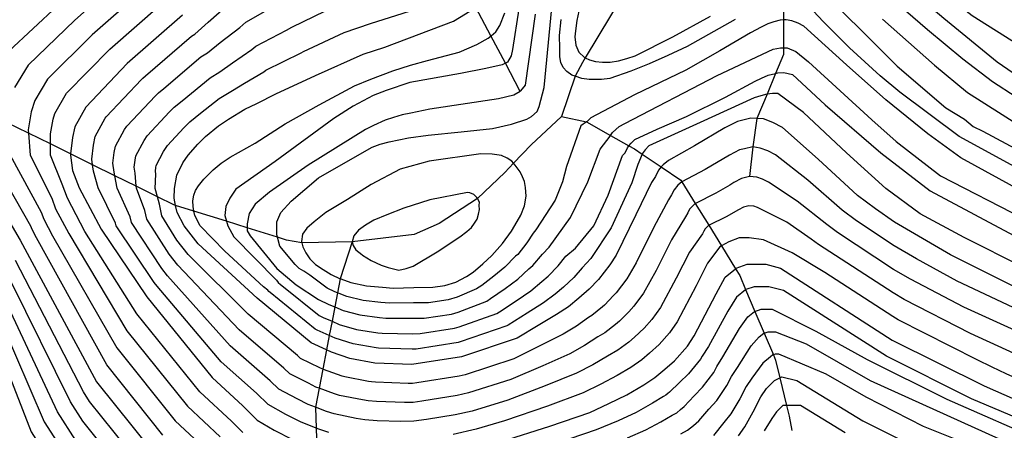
# Model space of a CAD drawing. Header units: metres. Extents: x -53000 to -50572, y -90750 to -89873.
# Tile 22 of 27: x -52424 to -52290, y -90161 to -90105. Entities that reach past the tile are written whole.
import ezdxf

# ---------------------------------------------------------------- set-up
doc = ezdxf.new("R2010")
doc.units = ezdxf.units.M
for name, color, linetype in [('7101000', 7, 'Continuous'), ('7102000', 7, 'Continuous'), ('7521000', 7, 'Continuous')]:
    doc.layers.add(name, color=color, linetype=linetype)
picture_1 = doc.add_image_def('image1.tif', size_in_pixel=(4000, 3000))

msp = doc.modelspace()

# ---------------------------------------------------------------- linework, layer by layer
at = {"layer": '7101000'}
for points in [[(-52286.12, -90110.12, 110), (-52294.83, -90104.62, 110), (-52297.87, -90102.2, 110), (-52301.43, -90099.36, 110), (-52302.56, -90098.32, 110), (-52304.11, -90096.6, 110)], [(-52288.5, -90125.4, 100), (-52296.56, -90120.99, 100), (-52304.62, -90115.01, 100), (-52307.29, -90112.79, 100), (-52311.47, -90108.96, 100), (-52315.01, -90105.42, 100), (-52317.82, -90102.42, 100)], [(-52402.09, -90104.54, 80), (-52409.59, -90111.1, 80), (-52415.22, -90117.02, 80), (-52416.71, -90119.69, 80), (-52417, -90121.17, 80), (-52417.28, -90123.38, 80), (-52417.3, -90123.54, 80), (-52417, -90125.61, 80), (-52416.11, -90127.98, 80), (-52413.15, -90133.61, 80), (-52406.92, -90142.79, 80), (-52398.03, -90153.74, 80), (-52393.88, -90157.59, 80), (-52391.93, -90159.52, 80), (-52389.62, -90160.88, 80), (-52387.12, -90162.14, 80)], [(-52337.41, -90125.59, 90), (-52337.84, -90126.43, 90), (-52338.36, -90127.27, 90), (-52340.5, -90131.64, 90), (-52343.15, -90137.12, 90), (-52344.01, -90138.43, 90), (-52345.59, -90140.41, 90), (-52346.82, -90141.73, 90), (-52348.24, -90142.97, 90), (-52349.66, -90144.13, 90), (-52351.26, -90145.19, 90), (-52353.77, -90146.66, 90), (-52356.64, -90148.42, 90), (-52364.2, -90150.94, 90), (-52370.93, -90151.99, 90), (-52375.97, -90151.78, 90), (-52379.33, -90151.15, 90), (-52381.85, -90150.31, 90), (-52382.52, -90150, 90), (-52384.59, -90149.05, 90), (-52391.94, -90142.96, 90), (-52399.93, -90135.61, 90), (-52401.84, -90133.14, 90), (-52402.81, -90131.35, 90), (-52403.02, -90130.36, 90), (-52403.23, -90129.37, 90), (-52403.18, -90128.09, 90), (-52402.87, -90126.26, 90), (-52402.02, -90124.58, 90), (-52401.32, -90123.55, 90), (-52400, -90122.04, 90), (-52398.94, -90120.99, 90), (-52397.17, -90119.56, 90), (-52395.83, -90118.68, 90), (-52393.6, -90117.31, 90), (-52391.99, -90116.52, 90), (-52389.39, -90115.23, 90), (-52384.01, -90112.73, 90), (-52377.55, -90109.83, 90), (-52374.61, -90108.88, 90), (-52365.25, -90105.37, 90), (-52362.23, -90103.51, 90)], [(-52327.01, -90105.11, 100), (-52333.54, -90108.79, 100), (-52336.14, -90110.03, 100), (-52338.69, -90111.14, 100), (-52341.17, -90112.12, 100), (-52344.04, -90113.12, 100), (-52345.17, -90113.29, 100), (-52346.82, -90113.28, 100), (-52347.84, -90113.13, 100), (-52348.75, -90112.83, 100), (-52349.2, -90112.68, 100), (-52349.85, -90112.2, 100), (-52350.39, -90111.65, 100), (-52350.68, -90110.96, 100), (-52350.84, -90110.21, 100), (-52350.84, -90109, 100), (-52350.86, -90107.29, 100), (-52350.65, -90105.13, 100)], [(-52287.6, -90142.14, 90), (-52297.76, -90137.09, 90), (-52301.56, -90134.87, 90), (-52305.36, -90132.66, 90), (-52307.96, -90130.85, 90), (-52310.38, -90129.04, 90), (-52315.72, -90124.07, 90), (-52320.58, -90119.8, 90), (-52321.87, -90119.12, 90), (-52323.16, -90118.63, 90), (-52324.04, -90118.57, 90), (-52324.89, -90118.52, 90), (-52326.7, -90118.96, 90), (-52328.4, -90119.85, 90), (-52332.51, -90122.29, 90), (-52336.08, -90124.26, 90), (-52336.79, -90124.84, 90), (-52337.05, -90125.15, 90), (-52337.41, -90125.59, 90)], [(-52368.55, -90124.34, 100), (-52372.5, -90125.45, 100), (-52376.44, -90127.52, 100), (-52379.65, -90129.57, 100), (-52382.59, -90131.33, 100), (-52384.19, -90132.58, 100), (-52385.17, -90133.44, 100), (-52385.78, -90134.28, 100), (-52385.93, -90135.29, 100), (-52385.88, -90135.47, 100), (-52385.72, -90136.01, 100), (-52385.33, -90136.81, 100), (-52384.76, -90137.61, 100), (-52384.01, -90138.4, 100), (-52382.99, -90139.09, 100), (-52381.88, -90139.77, 100), (-52380.64, -90140.33, 100), (-52380.59, -90140.35, 100), (-52379.21, -90140.84, 100), (-52377.1, -90141.31, 100), (-52374.91, -90141.49, 100), (-52373.45, -90141.61, 100), (-52370.64, -90141.5, 100), (-52368.09, -90141.48, 100), (-52366.46, -90141.24, 100), (-52364.93, -90140.81, 100), (-52363.5, -90140.02, 100), (-52362.61, -90139.44, 100), (-52361.28, -90138.29, 100), (-52360.04, -90137.15, 100), (-52358.63, -90135.54, 100), (-52357.41, -90133.85, 100), (-52356.63, -90132.55, 100), (-52356.11, -90131.7, 100), (-52355.61, -90130.41, 100), (-52355.38, -90129.12, 100), (-52355.5, -90127.94, 100), (-52355.62, -90127.13, 100), (-52355.91, -90126.5, 100), (-52356.21, -90125.79, 100), (-52356.87, -90124.9, 100), (-52357.1, -90124.65, 100), (-52357.34, -90124.38, 100), (-52357.99, -90123.95, 100), (-52358.73, -90123.61, 100), (-52360.01, -90123.39, 100), (-52361.56, -90123.36, 100), (-52368.55, -90124.34, 100)], [(-52430.94, -90123.54, 70), (-52424.12, -90135.09, 70), (-52413.74, -90154.34, 70), (-52406.4, -90163.52, 70)], [(-52329.6, -90142.36, 80), (-52328.35, -90140.12, 80), (-52326.97, -90138.96, 80), (-52326.85, -90138.87, 80), (-52325.36, -90138.37, 80), (-52322.86, -90138.37, 80), (-52320.86, -90138.87, 80), (-52305.68, -90148.65, 80), (-52293.2, -90154.88, 80), (-52271.74, -90164.35, 80)], [(-52358.73, -90162.44, 80), (-52352.16, -90160.35, 80), (-52346.76, -90158.49, 80), (-52344.16, -90157.29, 80), (-52341.74, -90156.1, 80), (-52339.42, -90154.73, 80), (-52337.9, -90153.76, 80), (-52336.57, -90152.61, 80), (-52335.24, -90151.46, 80), (-52333.49, -90149.48, 80), (-52332.59, -90148.09, 80), (-52329.6, -90142.36, 80)], [(-52427.38, -90148.97, 60), (-52422.63, -90161.11, 60), (-52418.48, -90167.63, 60), (-52414.33, -90172.66, 60), (-52409.59, -90177.14, 60), (-52402.48, -90182.17, 60), (-52392.69, -90189.28, 60), (-52388.25, -90191.65, 60), (-52384.21, -90192.51, 60), (-52384.1, -90192.54, 60), (-52381.43, -90192.83, 60), (-52377.58, -90192.24, 60), (-52373.42, -90191.35, 60), (-52366.9, -90189.28, 60), (-52358.01, -90186.62, 60), (-52350.89, -90184.84, 60)], [(-52326.56, -90161.68, 70), (-52325.69, -90160.46, 70), (-52324.57, -90158.41, 70), (-52323.54, -90156.36, 70), (-52322.76, -90155.23, 70), (-52321.65, -90154.13, 70), (-52320.93, -90153.78, 70), (-52320.65, -90153.63, 70), (-52318.65, -90154.13, 70), (-52309.67, -90159.62, 70), (-52301.68, -90163.61, 70)]]:
    msp.add_polyline3d(points, dxfattribs=at)
at = {"layer": '7102000'}
for points in [[(-52289.15, -90069.32, 108), (-52293.7, -90070.82, 108), (-52298.63, -90072.41, 108), (-52301.99, -90073.68, 108), (-52304.48, -90074.66, 108), (-52306.77, -90075.69, 108), (-52308.87, -90076.79, 108), (-52310.28, -90077.73, 108), (-52311.07, -90078.46, 108), (-52311.73, -90079.24, 108), (-52312.38, -90080.09, 108), (-52313.08, -90081.32, 108), (-52313.48, -90082.16, 108), (-52313.86, -90083.44, 108), (-52314.07, -90084.4, 108), (-52314.07, -90084.94, 108), (-52314.06, -90085.8, 108), (-52314.07, -90086.81, 108), (-52313.65, -90088.15, 108), (-52312.33, -90091.16, 108), (-52305.87, -90098.82, 108), (-52298.65, -90104.92, 108), (-52291.42, -90110.85, 108), (-52285.16, -90115.18, 108)], [(-52410.8, -90099.98, 74), (-52416.71, -90105.23, 74), (-52423.05, -90111.34, 74), (-52424.89, -90114.36, 74)], [(-52316.85, -90099.62, 102), (-52304.99, -90111.47, 102), (-52298.39, -90117.12, 102), (-52295.87, -90118.64, 102), (-52294.68, -90119.67, 102), (-52293.35, -90120.31, 102), (-52284.68, -90124.96, 102)], [(-52407.89, -90101.5, 76), (-52414.33, -90107.19, 76), (-52420.44, -90113.23, 76), (-52422.16, -90116.13, 76), (-52422.64, -90117.67, 76), (-52423.05, -90120.1, 76), (-52423.01, -90120.57, 76), (-52422.75, -90123.54, 76), (-52419.85, -90129.4, 76), (-52419.32, -90130.82, 76), (-52417.54, -90134.2, 76), (-52409.65, -90147.41, 76), (-52401.38, -90157.65, 76), (-52396.97, -90161.79, 76)], [(-52425.66, -90109.44, 72), (-52419.08, -90103.28, 72)], [(-52393.87, -90161.23, 78), (-52395.43, -90159.69, 78), (-52399.71, -90155.7, 78), (-52408.29, -90145.1, 78), (-52415.34, -90133.9, 78), (-52417.71, -90129.4, 78), (-52418.43, -90127.5, 78), (-52420.03, -90123.54, 78), (-52420.03, -90122.03, 78), (-52420.03, -90120.63, 78), (-52419.67, -90118.68, 78), (-52419.43, -90117.91, 78), (-52417.83, -90115.13, 78), (-52411.96, -90109.14, 78), (-52404.99, -90103.02, 78)], [(-52382.18, -90161.19, 82), (-52383.57, -90160.74, 82), (-52383.94, -90160.6, 82), (-52386.07, -90159.78, 82), (-52388.06, -90158.76, 82), (-52390.46, -90157.42, 82), (-52392.02, -90155.88, 82), (-52396.81, -90151.59, 82), (-52405.52, -90141.35, 82), (-52405.91, -90140.86, 82), (-52411.08, -90133.16, 82), (-52411.17, -90132.76, 82), (-52413.53, -90128, 82), (-52414.18, -90125.74, 82), (-52414.3, -90124.85, 82), (-52414.41, -90124.08, 82), (-52414.18, -90122.19, 82), (-52413.94, -90121, 82), (-52412.58, -90118.53, 82), (-52412.44, -90118.33, 82), (-52407.67, -90113.29, 82), (-52407.46, -90113.08, 82), (-52407.11, -90112.79, 82), (-52400.84, -90107.37, 82), (-52400.39, -90107.1, 82), (-52398.58, -90105.49, 82), (-52395.95, -90103.18, 82)], [(-52321.53, -90123.52, 88), (-52322.57, -90122.97, 88), (-52323.6, -90122.58, 88), (-52324.62, -90122.42, 88), (-52325.72, -90122.67, 88), (-52326.43, -90122.84, 88), (-52327.79, -90123.55, 88), (-52331.08, -90125.51, 88), (-52334.24, -90127.18, 88), (-52334.81, -90127.64, 88), (-52335.3, -90128.25, 88), (-52335.64, -90128.92, 88), (-52336.06, -90129.59, 88), (-52338.07, -90133.33, 88), (-52340.44, -90138.17, 88), (-52341.73, -90140.36, 88), (-52343.17, -90142.22, 88), (-52343.52, -90142.62, 88), (-52344.77, -90143.91, 88), (-52345.04, -90144.14, 88), (-52346.48, -90145.33, 88), (-52346.94, -90145.6, 88), (-52348.56, -90146.76, 88), (-52350.36, -90147.85, 88), (-52353.44, -90149.4, 88), (-52357.06, -90151.22, 88), (-52363.7, -90153.39, 88), (-52364.48, -90153.57, 88), (-52370.26, -90154.48, 88), (-52370.84, -90154.55, 88), (-52371.42, -90154.56, 88), (-52375.86, -90154.39, 88), (-52376.42, -90154.34, 88), (-52376.8, -90154.28, 88), (-52380.04, -90153.66, 88), (-52380.39, -90153.54, 88), (-52382.91, -90152.67, 88), (-52383.02, -90152.62, 88), (-52383.41, -90152.42, 88), (-52386.06, -90151.14, 88), (-52386.45, -90150.76, 88), (-52393.16, -90145.12, 88), (-52401.33, -90137.05, 88), (-52402.86, -90135.07, 88), (-52404.88, -90131.8, 88), (-52405.22, -90130.22, 88), (-52405.48, -90129.19, 88), (-52405.77, -90128.07, 88), (-52405.7, -90126.13, 88), (-52405.76, -90125.71, 88), (-52405.7, -90125.24, 88), (-52405.64, -90124.94, 88), (-52404.66, -90123.07, 88), (-52404.1, -90122.25, 88), (-52401.92, -90119.85, 88), (-52401.07, -90119.02, 88), (-52399.65, -90117.86, 88), (-52397.08, -90115.85, 88), (-52395.3, -90114.76, 88), (-52393.64, -90113.76, 88), (-52391.03, -90112.22, 88), (-52390.74, -90111.99, 88), (-52385.98, -90109.64, 88), (-52385.62, -90109.45, 88), (-52380.1, -90106.88, 88), (-52376.52, -90105.65, 88), (-52366.79, -90102.61, 88)], [(-52285.64, -90117.75, 106), (-52292.06, -90113.58, 106), (-52296.08, -90110.53, 106), (-52300.89, -90106.52, 106), (-52305.87, -90102.19, 106)], [(-52331.25, -90133.89, 84), (-52331.45, -90134.23, 84), (-52333.21, -90136.72, 84), (-52335.02, -90140.26, 84), (-52337.16, -90144.23, 84), (-52338.33, -90145.85, 84), (-52339.38, -90147.04, 84), (-52340.67, -90148.26, 84), (-52341.47, -90148.95, 84), (-52342.95, -90150.03, 84), (-52344.34, -90150.85, 84), (-52346.36, -90152.03, 84), (-52348.56, -90153.17, 84), (-52352.8, -90154.88, 84), (-52357.9, -90156.83, 84), (-52362.71, -90158.29, 84), (-52365.04, -90158.83, 84), (-52368.92, -90159.46, 84), (-52370.66, -90159.69, 84), (-52372.41, -90159.71, 84), (-52375.63, -90159.62, 84), (-52377.32, -90159.47, 84), (-52378.47, -90159.3, 84), (-52381.47, -90158.68, 84), (-52382.51, -90158.34, 84), (-52384.02, -90157.78, 84), (-52385.01, -90157.41, 84), (-52386.51, -90156.65, 84), (-52388.99, -90155.33, 84), (-52390.16, -90154.17, 84), (-52395.59, -90149.43, 84), (-52404.13, -90139.92, 84), (-52404.89, -90138.93, 84), (-52409.01, -90132.7, 84), (-52409.18, -90131.91, 84), (-52410.94, -90128.02, 84), (-52411.26, -90126.34, 84), (-52411.35, -90125.87, 84), (-52411.53, -90124.62, 84), (-52411.35, -90123.2, 84), (-52411.17, -90122.31, 84), (-52409.94, -90120.05, 84), (-52409.66, -90119.63, 84), (-52405.76, -90115.48, 84), (-52405.33, -90115.06, 84), (-52404.62, -90114.48, 84), (-52399.59, -90110.2, 84), (-52398.69, -90109.65, 84), (-52396.94, -90108.25, 84), (-52394.31, -90106.19, 84), (-52393.46, -90105.5, 84), (-52389.92, -90103.46, 84)], [(-52332.39, -90130.1, 86), (-52332.42, -90130.13, 86), (-52332.82, -90130.45, 86), (-52333.19, -90130.9, 86), (-52333.44, -90131.4, 86), (-52333.76, -90131.91, 86), (-52335.64, -90135.03, 86), (-52337.73, -90139.21, 86), (-52339.45, -90142.29, 86), (-52340.75, -90144.04, 86), (-52341.45, -90144.83, 86), (-52342.72, -90146.08, 86), (-52343.26, -90146.54, 86), (-52344.71, -90147.68, 86), (-52345.64, -90148.22, 86), (-52347.46, -90149.39, 86), (-52349.46, -90150.51, 86), (-52353.12, -90152.14, 86), (-52357.48, -90154.03, 86), (-52363.21, -90155.84, 86), (-52364.76, -90156.2, 86), (-52369.59, -90156.97, 86), (-52370.75, -90157.12, 86), (-52371.91, -90157.14, 86), (-52375.74, -90157.01, 86), (-52376.87, -90156.91, 86), (-52377.64, -90156.79, 86), (-52380.76, -90156.17, 86), (-52381.45, -90155.94, 86), (-52383.52, -90155.2, 86), (-52383.96, -90155.04, 86), (-52384.96, -90154.53, 86), (-52387.52, -90153.23, 86), (-52388.3, -90152.47, 86), (-52394.38, -90147.27, 86), (-52402.73, -90138.48, 86), (-52403.87, -90137, 86), (-52406.94, -90132.25, 86), (-52407.2, -90131.06, 86), (-52408.35, -90128.05, 86), (-52408.38, -90127.76, 86), (-52408.53, -90126, 86), (-52408.64, -90125.17, 86), (-52408.53, -90124.22, 86), (-52408.41, -90123.63, 86), (-52407.3, -90121.56, 86), (-52406.88, -90120.94, 86), (-52403.84, -90117.66, 86), (-52403.2, -90117.04, 86), (-52402.14, -90116.17, 86), (-52398.33, -90113.03, 86), (-52397, -90112.21, 86), (-52395.29, -90111.01, 86), (-52392.67, -90109.21, 86), (-52392.1, -90108.75, 86), (-52387.95, -90106.55, 86), (-52387.23, -90106.16, 86), (-52382.64, -90103.93, 86)], [(-52383.79, -90147.31, 92), (-52384.04, -90147.19, 92), (-52390.15, -90142.18, 92), (-52390.36, -90142.05, 92), (-52390.51, -90141.89, 92), (-52391.08, -90141.43, 92), (-52396.35, -90136.59, 92), (-52399.67, -90133.13, 92), (-52400.42, -90131.72, 92), (-52400.53, -90131.14, 92), (-52400.64, -90130.5, 92), (-52400.66, -90129.73, 92), (-52400.55, -90129, 92), (-52400.3, -90128.35, 92), (-52399.91, -90127.7, 92), (-52399.16, -90126.8, 92), (-52397.93, -90125.56, 92), (-52396.82, -90124.65, 92), (-52395.62, -90123.83, 92), (-52392.22, -90121.92, 92), (-52388.12, -90119.29, 92), (-52383.51, -90116.73, 92), (-52378.73, -90114.12, 92), (-52376.48, -90113.21, 92), (-52373.51, -90112.09, 92), (-52371.13, -90111.31, 92), (-52368.78, -90110.67, 92), (-52364.5, -90109.54, 92), (-52362.09, -90108.51, 92), (-52360.54, -90107.65, 92), (-52360.17, -90107.35, 92), (-52359.5, -90106.79, 92), (-52358.99, -90105.93, 92), (-52358.3, -90104.21, 92)], [(-52356.4, -90103.69, 94), (-52357.26, -90109.2, 94), (-52357.44, -90110.06, 94), (-52357.95, -90110.92, 94), (-52358.2, -90111.04, 94), (-52358.64, -90111.26, 94), (-52360.88, -90111.78, 94), (-52364.33, -90112.47, 94), (-52371.22, -90113.67, 94), (-52374.43, -90114.77, 94), (-52376.18, -90115.43, 94), (-52378.91, -90116.91, 94), (-52381.54, -90118.57, 94), (-52389.5, -90124.4, 94), (-52394.82, -90128.15, 94), (-52395.65, -90129.39, 94), (-52396.21, -90130.5, 94), (-52396.35, -90131.74, 94), (-52396.11, -90132.52, 94), (-52395.93, -90133.13, 94), (-52395.1, -90134.65, 94), (-52389.3, -90140.5, 94), (-52389.07, -90140.82, 94), (-52388.77, -90141.13, 94), (-52388.36, -90141.41, 94), (-52383.5, -90145.34, 94), (-52382.99, -90145.57, 94), (-52381.76, -90146.1, 94), (-52380.8, -90146.52, 94), (-52378.44, -90147.21, 94), (-52375.55, -90147.66, 94), (-52374.96, -90147.71, 94), (-52370.81, -90147.79, 94), (-52369.79, -90147.78, 94), (-52365.11, -90147.06, 94), (-52364.49, -90146.88, 94), (-52359.38, -90145.06, 94), (-52359.02, -90144.83, 94), (-52356.77, -90143.31, 94), (-52354.77, -90141.97, 94), (-52353.25, -90140.69, 94)], [(-52354.16, -90104.38, 96), (-52355.54, -90114.02, 96), (-52356.18, -90114.81, 96), (-52356.23, -90114.88, 96), (-52357.09, -90115.39, 96), (-52359.16, -90115.91, 96), (-52368.46, -90117.29, 96), (-52371.06, -90117.86, 96), (-52372.24, -90118.09, 96), (-52373.41, -90118.42, 96), (-52374.53, -90118.78, 96), (-52376.15, -90119.53, 96), (-52377.22, -90120.07, 96), (-52384.99, -90124.9, 96), (-52390.25, -90128.56, 96), (-52392.19, -90130.22, 96), (-52393.02, -90131.47, 96), (-52393.3, -90132.85, 96), (-52393.3, -90133.4, 96), (-52393.3, -90133.82, 96), (-52392.88, -90134.51, 96), (-52389.28, -90138.94, 96), (-52386.65, -90141.16, 96), (-52383.61, -90143.13, 96), (-52382.19, -90143.83, 96), (-52381.38, -90144.16, 96), (-52380.27, -90144.63, 96), (-52377.99, -90145.24, 96), (-52375.34, -90145.6, 96), (-52374.46, -90145.68, 96), (-52370.75, -90145.69, 96), (-52369.23, -90145.68, 96), (-52365.56, -90145.12, 96), (-52364.64, -90144.86, 96), (-52360.75, -90143.38, 96), (-52360.22, -90143.03, 96), (-52358.27, -90141.64, 96), (-52356.53, -90140.37, 96), (-52355.04, -90138.98, 96)], [(-52356.84, -90137.26, 98), (-52358.28, -90138.76, 98), (-52359.78, -90139.97, 98), (-52361.41, -90141.23, 98), (-52362.13, -90141.7, 98), (-52364.78, -90142.83, 98), (-52366.01, -90143.18, 98), (-52368.66, -90143.58, 98), (-52370.7, -90143.59, 98), (-52373.96, -90143.64, 98), (-52375.12, -90143.55, 98), (-52377.55, -90143.27, 98), (-52379.74, -90142.74, 98), (-52381.01, -90142.24, 98), (-52381.39, -90142.09, 98), (-52382.42, -90141.62, 98), (-52384.78, -90139.86, 98), (-52385.6, -90139.31, 98), (-52386.22, -90138.92, 98), (-52386.79, -90138.39, 98), (-52388.86, -90135.9, 98), (-52389.19, -90134.69, 98), (-52389.28, -90134.37, 98), (-52389.28, -90132.58, 98), (-52388.73, -90131.33, 98), (-52387.34, -90129.81, 98), (-52383.6, -90126.62, 98), (-52380.22, -90124.66, 98), (-52376.33, -90122.45, 98), (-52375.21, -90122.04, 98), (-52373.99, -90121.72, 98), (-52371.37, -90121.2, 98), (-52368.7, -90120.82, 98), (-52364.21, -90120.36, 98), (-52359.99, -90119.92, 98), (-52357.37, -90119.35, 98), (-52355.3, -90118.68, 98), (-52354.68, -90118.29, 98), (-52353.88, -90117.62, 98), (-52353.65, -90116.94, 98), (-52352.96, -90114.36, 98), (-52351.92, -90103.52, 98)], [(-52348.11, -90103.38, 102), (-52348.52, -90105.24, 102), (-52348.71, -90106.64, 102), (-52348.79, -90107.47, 102), (-52348.67, -90108.6, 102), (-52348.25, -90109.54, 102), (-52347.45, -90110.27, 102), (-52347.36, -90110.32, 102), (-52346.8, -90110.62, 102), (-52345.96, -90110.84, 102), (-52345.01, -90110.93, 102), (-52343.99, -90110.9, 102), (-52342.86, -90110.73, 102), (-52341.73, -90110.43, 102), (-52340.61, -90110.07, 102), (-52335.48, -90107.47, 102), (-52330.36, -90104.67, 102)], [(-52276.03, -90135.06, 98), (-52296.37, -90123.93, 98), (-52300.85, -90120.66, 98), (-52306.53, -90116.02, 98), (-52311.87, -90111.3, 98), (-52317.67, -90106.03, 98), (-52318.46, -90105.61, 98), (-52319.29, -90105.32, 98), (-52320.06, -90105.17, 98), (-52320.42, -90105.18, 98), (-52320.88, -90105.2, 98), (-52321.74, -90105.42, 98), (-52322.59, -90105.73, 98), (-52323.49, -90106.18, 98), (-52324.92, -90106.92, 98), (-52329.08, -90109.36, 98), (-52333.72, -90112.01, 98), (-52340.67, -90115.35, 98), (-52346.62, -90118.46, 98), (-52347.11, -90118.98, 98), (-52347.2, -90119.04, 98), (-52347.99, -90119.56, 98), (-52349.93, -90125.1, 98), (-52350.48, -90127.18, 98), (-52351.45, -90129.67, 98), (-52354.09, -90133.68, 98), (-52354.43, -90134.12, 98), (-52355.29, -90135.43, 98), (-52356.55, -90137.03, 98), (-52356.84, -90137.26, 98)], [(-52306.99, -90105.08, 104), (-52299.93, -90111.33, 104), (-52295.44, -90115.02, 104), (-52288.37, -90119.51, 104)], [(-52355.04, -90138.98, 96), (-52354.48, -90138.51, 96), (-52353.18, -90137, 96), (-52352.29, -90136.04, 96), (-52349.38, -90132.02, 96), (-52347.02, -90127.18, 96), (-52345.36, -90122.75, 96), (-52343.97, -90120.95, 96), (-52343.93, -90120.88, 96), (-52343.69, -90120.48, 96), (-52342.76, -90119.67, 96), (-52342, -90119.23, 96), (-52329.44, -90112.75, 96), (-52321.86, -90109.14, 96), (-52320.83, -90108.96, 96), (-52320.44, -90108.96, 96), (-52319.96, -90108.96, 96), (-52318.76, -90109.48, 96), (-52317.04, -90110.86, 96), (-52308.42, -90118.77, 96), (-52305.15, -90121.7, 96), (-52299.12, -90126.34, 96), (-52276.57, -90137.96, 96)], [(-52353.25, -90140.69, 94), (-52352.4, -90140, 94), (-52351.06, -90138.58, 94), (-52350.01, -90137.26, 94), (-52348.68, -90136.17, 94), (-52346.19, -90133.13, 94), (-52344.25, -90128.98, 94), (-52342.31, -90123.58, 94), (-52341.97, -90123.24, 94), (-52341.63, -90122.54, 94), (-52341.43, -90122.29, 94), (-52341.15, -90121.93, 94), (-52340.62, -90121.4, 94), (-52337.62, -90120.01, 94), (-52333.62, -90118.3, 94), (-52328.34, -90115.67, 94), (-52324.31, -90113.5, 94), (-52323.41, -90113.1, 94), (-52322.52, -90112.69, 94), (-52321.51, -90112.44, 94), (-52321.21, -90112.37, 94), (-52320.39, -90112.34, 94), (-52319.2, -90112.6, 94), (-52314.8, -90116.71, 94), (-52307.22, -90123.25, 94), (-52300.5, -90128.41, 94), (-52277.11, -90140.87, 94)], [(-52287.78, -90138.79, 92), (-52295.91, -90134.75, 92), (-52301.88, -90131.5, 92), (-52306.53, -90128.06, 92), (-52311.87, -90123.25, 92), (-52317.72, -90117.74, 92), (-52321.21, -90115.15, 92), (-52321.94, -90115.18, 92), (-52322.67, -90115.25, 92), (-52322.71, -90115.25, 92), (-52323.52, -90115.47, 92), (-52324.42, -90115.78, 92), (-52331.78, -90119.09, 92), (-52338.73, -90122.28, 92), (-52339.21, -90122.8, 92), (-52339.65, -90123.37, 92), (-52339.66, -90123.4, 92), (-52340.23, -90124.82, 92), (-52341.06, -90127.32, 92), (-52343.83, -90133.41, 92), (-52346.6, -90137.56, 92), (-52347.8, -90138.83, 92), (-52348.94, -90140.16, 92), (-52350.32, -90141.49, 92), (-52351.45, -90142.41, 92), (-52353.02, -90143.58, 92), (-52355.27, -90144.99, 92), (-52357.83, -90146.62, 92), (-52358.01, -90146.74, 92), (-52364.35, -90148.91, 92), (-52364.65, -90149, 92), (-52370.36, -90149.88, 92), (-52370.87, -90149.89, 92), (-52375.47, -90149.74, 92), (-52375.76, -90149.72, 92), (-52378.89, -90149.18, 92), (-52381.33, -90148.41, 92), (-52382.14, -90148.05, 92), (-52383.79, -90147.31, 92)], [(-52422.52, -90133.66, 72), (-52422.69, -90133.19, 72), (-52428.21, -90123.54, 72)], [(-52425.48, -90123.54, 74), (-52421.27, -90131.3, 74), (-52420.92, -90132.24, 74), (-52419.73, -90134.49, 74), (-52411.01, -90149.72, 74), (-52403.06, -90159.61, 74), (-52398.52, -90163.89, 74)], [(-52245.03, -90161.42, 88), (-52250.76, -90160.07, 88), (-52262.05, -90156.03, 88), (-52273.84, -90151.49, 88), (-52296.85, -90140.65, 88), (-52302.38, -90137.63, 88), (-52305.42, -90135.86, 88), (-52310.54, -90132.46, 88), (-52312.48, -90131.01, 88), (-52317.15, -90126.93, 88), (-52321.53, -90123.52, 88)], [(-52252.11, -90163.61, 86), (-52262.89, -90158.89, 86), (-52276.54, -90153, 86), (-52295.94, -90144.21, 86), (-52303.21, -90140.38, 86), (-52305.48, -90139.06, 86), (-52313.12, -90134.06, 86), (-52314.57, -90132.97, 86), (-52318.57, -90129.79, 86), (-52322.49, -90127.23, 86), (-52323.27, -90126.82, 86), (-52324.04, -90126.53, 86), (-52325.08, -90126.46, 86), (-52326.16, -90126.72, 86), (-52327.18, -90127.26, 86), (-52327.75, -90127.6, 86), (-52329.65, -90128.72, 86), (-52332.39, -90130.1, 86)], [(-52363.37, -90128.62, 102), (-52368.48, -90129.61, 102), (-52372.03, -90130.76, 102), (-52374.33, -90131.67, 102), (-52376.07, -90132.37, 102), (-52377.24, -90133.05, 102), (-52378.16, -90133.71, 102), (-52378.82, -90134.5, 102), (-52379.03, -90135.33, 102), (-52378.88, -90135.83, 102), (-52378.53, -90136.39, 102), (-52377.72, -90137.03, 102), (-52377.61, -90137.12, 102), (-52376.43, -90137.83, 102), (-52375.07, -90138.48, 102), (-52374.16, -90138.82, 102), (-52372.69, -90139.15, 102), (-52371.69, -90138.92, 102), (-52370.75, -90138.63, 102), (-52367.49, -90136.67, 102), (-52364.42, -90134.65, 102), (-52363.44, -90133.92, 102), (-52362.83, -90133.39, 102), (-52362.42, -90132.8, 102), (-52362.07, -90132.22, 102), (-52361.85, -90131.57, 102), (-52361.75, -90130.94, 102), (-52361.78, -90130.37, 102), (-52361.74, -90129.92, 102), (-52362.01, -90129.44, 102), (-52362.09, -90129.3, 102), (-52362.49, -90128.87, 102), (-52363.07, -90128.64, 102), (-52363.37, -90128.62, 102)], [(-52260.03, -90163.78, 84), (-52273, -90157.88, 84), (-52295.02, -90147.76, 84), (-52304.03, -90143.14, 84), (-52305.55, -90142.25, 84), (-52315.7, -90135.66, 84), (-52316.67, -90134.94, 84), (-52320, -90132.65, 84), (-52323.45, -90130.94, 84), (-52323.96, -90130.67, 84), (-52324.48, -90130.48, 84), (-52325.17, -90130.43, 84), (-52325.89, -90130.61, 84), (-52326.57, -90130.96, 84), (-52328.22, -90131.94, 84), (-52330.55, -90133.03, 84), (-52330.6, -90133.07, 84), (-52330.83, -90133.26, 84), (-52331.08, -90133.56, 84), (-52331.25, -90133.89, 84)], [(-52404.73, -90161.57, 72), (-52412.38, -90152.03, 72), (-52421.92, -90134.79, 72), (-52422.52, -90133.66, 72)], [(-52272.66, -90161.08, 82), (-52290.2, -90153.24, 82), (-52292.08, -90152.33, 82), (-52294.11, -90151.32, 82), (-52304.85, -90145.89, 82), (-52305.61, -90145.45, 82), (-52314.84, -90139.46, 82), (-52319.27, -90136.83, 82), (-52323.15, -90135.03, 82), (-52325.09, -90134.76, 82), (-52326.47, -90134.76, 82), (-52327.86, -90135.31, 82), (-52328.87, -90135.87, 82), (-52329.11, -90136, 82), (-52330.77, -90138.22, 82), (-52332.31, -90141.31, 82), (-52334.88, -90146.16, 82), (-52335.91, -90147.66, 82), (-52337.31, -90149.25, 82), (-52338.62, -90150.43, 82), (-52339.69, -90151.35, 82), (-52341.18, -90152.38, 82), (-52343.04, -90153.48, 82)], [(-52407.99, -90165.35, 68), (-52414.69, -90156.99, 68), (-52415.52, -90155.69, 68), (-52424.77, -90137.86, 68)], [(-52409.58, -90167.18, 66), (-52415.64, -90159.65, 66), (-52417.3, -90157.05, 66), (-52425.42, -90140.64, 66)], [(-52274.22, -90165.36, 78), (-52294.9, -90156.63, 78), (-52306.47, -90150.84, 78), (-52320.42, -90141.92, 78), (-52322.42, -90141.42, 78), (-52324.41, -90141.42, 78), (-52325.57, -90141.81, 78), (-52325.61, -90141.82, 78), (-52326.81, -90142.82, 78), (-52328.01, -90144.71, 78), (-52330.63, -90149.52, 78), (-52331.5, -90150.85, 78), (-52331.7, -90151.26, 78), (-52333.33, -90153.26, 78), (-52334.57, -90154.42, 78), (-52335.91, -90155.72, 78), (-52336.16, -90155.93, 78), (-52336.43, -90156.14, 78), (-52336.73, -90156.3, 78), (-52338.25, -90157.23, 78), (-52340.45, -90158.47, 78), (-52342.91, -90159.61, 78), (-52345.9, -90160.86, 78), (-52351.34, -90162.7, 78)], [(-52416.59, -90162.31, 64), (-52419.08, -90158.4, 64), (-52426.07, -90143.42, 64)], [(-52341.65, -90161.93, 76), (-52339.16, -90160.84, 76), (-52337.08, -90159.74, 76), (-52335.56, -90158.84, 76), (-52334.95, -90158.52, 76), (-52334.42, -90158.1, 76), (-52333.92, -90157.68, 76), (-52332.57, -90156.24, 76), (-52331.42, -90155.06, 76), (-52329.92, -90153.05, 76), (-52329.51, -90152.23, 76), (-52328.66, -90150.95, 76), (-52326.42, -90147.07, 76), (-52325.27, -90145.52, 76), (-52324.37, -90144.78, 76), (-52324.32, -90144.76, 76), (-52323.47, -90144.48, 76), (-52321.98, -90144.48, 76), (-52316.06, -90147.45, 76), (-52309.09, -90151.28, 76), (-52298.27, -90156.69, 76), (-52284.61, -90162.66, 76)], [(-52426.73, -90146.19, 62), (-52420.86, -90159.76, 62), (-52417.54, -90164.97, 62), (-52412.75, -90170.83, 62), (-52408, -90175.33, 62), (-52400.61, -90180.7, 62), (-52391.69, -90187.09, 62), (-52387.61, -90189.16, 62), (-52384.05, -90189.93, 62), (-52383.73, -90190, 62), (-52381.59, -90190.23, 62), (-52378.29, -90189.76, 62), (-52373.6, -90188.93, 62), (-52368.39, -90187.27, 62), (-52359.08, -90184.54, 62), (-52353.38, -90183.12, 62), (-52343.69, -90181.58, 62), (-52339.68, -90180.99, 62)], [(-52330.57, -90158.05, 74), (-52329.51, -90156.86, 74), (-52328.14, -90154.83, 74), (-52327.52, -90153.61, 74), (-52326.69, -90152.38, 74), (-52324.83, -90149.42, 74), (-52323.73, -90148.23, 74), (-52323.13, -90147.73, 74), (-52323.07, -90147.71, 74), (-52322.53, -90147.53, 74), (-52321.53, -90147.53, 74), (-52317.34, -90149.15, 74), (-52308.66, -90154.13, 74), (-52291.16, -90162.09, 74)], [(-52292.58, -90163.94, 72), (-52301.4, -90160.38, 72), (-52309.23, -90156.4, 72), (-52314.64, -90153.27, 72), (-52321.09, -90150.58, 72), (-52321.59, -90150.58, 72), (-52321.81, -90150.66, 72), (-52321.89, -90150.68, 72), (-52322.19, -90150.93, 72), (-52323.24, -90151.78, 72), (-52324.73, -90153.81, 72), (-52325.53, -90154.98, 72), (-52326.35, -90156.62, 72), (-52327.6, -90158.66, 72), (-52328.56, -90159.86, 72), (-52329.95, -90161.6, 72)], [(-52343.04, -90153.48, 82), (-52345.26, -90154.66, 82), (-52347.66, -90155.83, 82), (-52352.48, -90157.61, 82), (-52358.32, -90159.64, 82), (-52362.21, -90160.75, 82), (-52365.32, -90161.46, 82)], [(-52334.39, -90161.38, 74), (-52333.48, -90160.9, 74), (-52332.68, -90160.27, 74), (-52331.94, -90159.64, 74), (-52330.57, -90158.05, 74)], [(-52312.08, -90161.25, 68), (-52318.13, -90157.53, 68), (-52320.04, -90157.53, 68), (-52320.52, -90157.53, 68), (-52321.41, -90158.41, 68), (-52322.04, -90159.31, 68), (-52323.05, -90160.98, 68)]]:
    msp.add_polyline3d(points, dxfattribs=at)
at = {"layer": '7521000'}
for points in [[(-52356.23, -90114.88, 96), (-52358.2, -90111.04, 94), (-52360.18, -90107.35, 92), (-52362.23, -90103.51, 90), (-52363.61, -90100.93, 88.08), (-52363.68, -90100.83, 88), (-52365.27, -90098.29, 86), (-52366.86, -90095.76, 84), (-52368.45, -90093.22, 82), (-52370.01, -90090.73, 80), (-52371.99, -90087.57, 78), (-52373.44, -90085.28, 76.54), (-52374.05, -90084.49, 76), (-52376.31, -90081.6, 74), (-52378.6, -90078.68, 72), (-52380.88, -90075.76, 70), (-52382.5, -90073.69, 68), (-52384.24, -90071.46, 66), (-52385.8, -90069.47, 64), (-52388.2, -90066.4, 62), (-52393.11, -90062.56, 60)], [(-52327.72, -90085.42, 107.63), (-52323.49, -90090.07, 106), (-52321.74, -90094.12, 104), (-52320.36, -90097.31, 102.43), (-52320.37, -90098.33, 102), (-52320.39, -90101.32, 100), (-52320.42, -90105.19, 98), (-52320.44, -90108.97, 96), (-52320.45, -90109.87, 95.5), (-52321.51, -90112.45, 94), (-52322.67, -90115.25, 92), (-52324.04, -90118.58, 90), (-52324.62, -90122.42, 88), (-52325.08, -90126.46, 86)], [(-52342.2, -90101.75, 104), (-52347.36, -90110.32, 102), (-52347.74, -90110.96, 101.48), (-52348.75, -90112.83, 100), (-52350.61, -90118.3, 98.95), (-52354.71, -90122.16, 99.24), (-52357.1, -90124.65, 100), (-52358.29, -90125.88, 100.5), (-52362.01, -90129.44, 102), (-52367.22, -90132.83, 103.65), (-52370.61, -90134.3, 103.07), (-52379.03, -90135.33, 102), (-52385.88, -90135.47, 100), (-52387.95, -90135.08, 98.76), (-52389.19, -90134.69, 98), (-52393.3, -90133.4, 96), (-52396.11, -90132.52, 94), (-52400.53, -90131.14, 92), (-52403.02, -90130.36, 90), (-52403.25, -90130.28, 89.82), (-52405.48, -90129.19, 88), (-52408.38, -90127.76, 86), (-52411.26, -90126.34, 84), (-52414.3, -90124.85, 82), (-52417.28, -90123.38, 80), (-52420.03, -90122.03, 78), (-52423.01, -90120.57, 76), (-52426, -90119.1, 74)], [(-52350.61, -90118.3, 98.95), (-52347.2, -90119.04, 98), (-52343.93, -90120.88, 96), (-52341.43, -90122.29, 94), (-52340.7, -90122.7, 93.19), (-52339.66, -90123.4, 92), (-52337.05, -90125.15, 90), (-52334.39, -90126.94, 88.15), (-52334.24, -90127.18, 88), (-52332.42, -90130.13, 86), (-52330.6, -90133.07, 84), (-52328.88, -90135.87, 82), (-52326.97, -90138.96, 80), (-52326.38, -90139.91, 79.3), (-52325.58, -90141.81, 78), (-52324.32, -90144.76, 76), (-52323.07, -90147.71, 74), (-52321.81, -90150.66, 72), (-52321.51, -90151.37, 71.52), (-52320.94, -90153.78, 70), (-52320.04, -90157.53, 68), (-52319.69, -90159.01, 67.12), (-52319.31, -90160.93, 66)], [(-52379.03, -90135.33, 102), (-52380.64, -90140.33, 100), (-52381.01, -90142.24, 98), (-52381.39, -90144.16, 96), (-52381.76, -90146.1, 94), (-52382.14, -90148.05, 92), (-52382.52, -90150, 90), (-52383.02, -90152.62, 88), (-52383.52, -90155.2, 86), (-52384.02, -90157.78, 84), (-52384.03, -90157.82, 83.97), (-52383.94, -90160.6, 82), (-52383.85, -90163.39, 80)]]:
    msp.add_polyline3d(points, dxfattribs=at)

# ---------------------------------------------------------------- pictures from other files: only their frames are drawn
image = msp.add_image(picture_1, insert=(-53000.13, -90749.88), size_in_units=(1000, 750))
image.dxf.flags = 6

doc.saveas('drawing.dxf')
